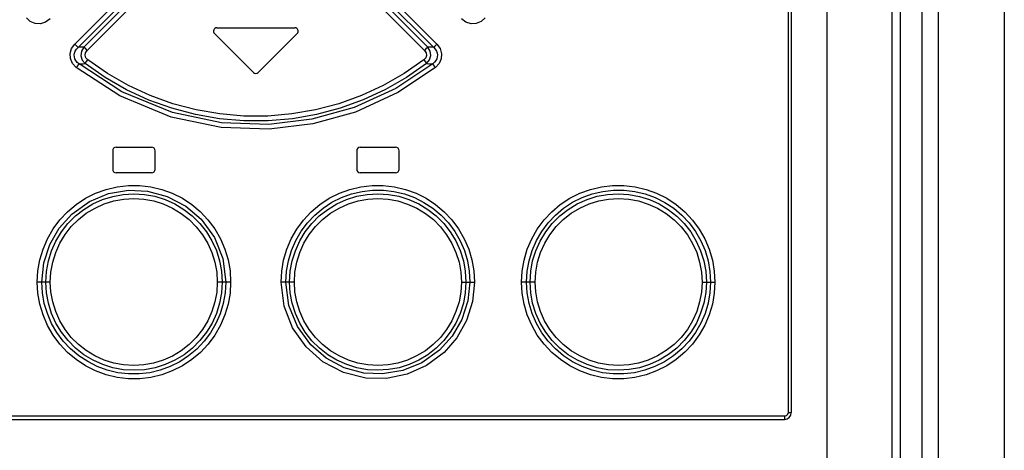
# Model space of a CAD drawing. Extents: x 0 to 594, y 0 to 420.
# Tile 13 of 105: x 104 to 115, y 253 to 258. Entities that reach past the tile are written whole.
import ezdxf

# ---------------------------------------------------------------- set-up
doc = ezdxf.new("R2010")
doc.units = 0
doc.header["$LTSCALE"] = 32.67
doc.layers.get('0').update_dxf_attribs({"linetype": 'CONTINUOUS'})
doc.layers.add('ROUNDS', color=7, linetype='CONTINUOUS')

msp = doc.modelspace()

# ---------------------------------------------------------------- linework, layer by layer
at = {"color": 9, "linetype": 'CONTINUOUS'}
for p, q in [((112.598, 253.363), (112.598, 278.823)), ((114.173, 278.303), (114.173, 182.322)), ((114.367, 278.303), (114.367, 182.322)), ((105.186, 258.722), (104.177, 257.711)), ((108.45, 257.711), (107.44, 258.722)), ((104.214, 257.671), (105.225, 258.682)), ((105.232, 258.625), (104.283, 257.676)), ((104.321, 257.636), (105.271, 258.586)), ((107.355, 258.586), (108.305, 257.636)), ((108.343, 257.676), (107.394, 258.625)), ((107.401, 258.682), (108.412, 257.671)), ((104.226, 257.477), (104.273, 257.479)), ((104.273, 257.479), (104.297, 257.48)), ((103.887, 254.903), (103.733, 254.903)), ((106.015, 254.903), (105.858, 254.903)), ((106.768, 254.903), (106.611, 254.903)), ((108.739, 254.903), (108.893, 254.903)), ((109.609, 254.903), (109.449, 254.903)), ((111.579, 254.903), (111.68, 254.903)), ((111.68, 254.903), (111.731, 254.903)), ((112.598, 253.363), (112.633, 253.363)), ((100.069, 253.323), (112.558, 253.323))]:
    msp.add_line(p, q, dxfattribs=at)
at = {"color": 7, "linetype": 'CONTINUOUS'}
for p, q in [((112.633, 278.823), (112.633, 253.363)), ((113.053, 278.723), (113.053, 183.022)), ((113.919, 278.323), (113.919, 182.322)), ((115.147, 278.303), (115.147, 182.322)), ((105.853, 257.903), (106.773, 257.903)), ((105.825, 257.835), (106.285, 257.375)), ((106.341, 257.375), (106.801, 257.835)), ((104.663, 256.493), (105.083, 256.493)), ((107.543, 256.493), (107.963, 256.493)), ((104.623, 256.453), (104.623, 256.233)), ((105.123, 256.233), (105.123, 256.453)), ((107.503, 256.453), (107.503, 256.233)), ((108.003, 256.233), (108.003, 256.453)), ((105.083, 256.193), (104.663, 256.193)), ((107.963, 256.193), (107.543, 256.193)), ((100.073, 253.283), (112.553, 253.283))]:
    msp.add_line(p, q, dxfattribs=at)
at = {"color": 9, "linetype": 'CONTINUOUS'}
for points in [[(103.886, 258.008), (103.831, 257.969), (103.771, 257.95), (103.708, 257.954), (103.651, 257.979), (103.605, 258.021)], [(109.021, 258.021), (108.973, 257.977), (108.915, 257.953), (108.853, 257.951), (108.793, 257.97), (108.74, 258.008)], [(104.194, 257.433), (104.148, 257.482), (104.124, 257.539), (104.121, 257.601), (104.139, 257.659), (104.177, 257.711)], [(104.226, 257.477), (104.204, 257.495), (104.188, 257.516), (104.177, 257.537), (104.171, 257.56), (104.17, 257.582), (104.173, 257.605), (104.181, 257.627), (104.195, 257.65), (104.214, 257.671)], [(104.214, 257.671), (104.206, 257.68), (104.193, 257.694), (104.176, 257.711)], [(104.283, 257.676), (104.26, 257.674), (104.237, 257.673), (104.214, 257.671)], [(104.283, 257.676), (104.255, 257.628), (104.248, 257.574), (104.263, 257.522), (104.297, 257.48)], [(104.321, 257.636), (104.305, 257.653), (104.292, 257.666), (104.283, 257.676)], [(108.343, 257.676), (108.334, 257.667), (108.321, 257.653), (108.305, 257.636)], [(108.329, 257.48), (108.364, 257.523), (108.378, 257.575), (108.371, 257.629), (108.343, 257.676)], [(108.412, 257.671), (108.389, 257.673), (108.366, 257.674), (108.343, 257.676)], [(108.412, 257.671), (108.431, 257.65), (108.445, 257.628), (108.453, 257.605), (108.456, 257.583), (108.455, 257.56), (108.449, 257.538), (108.438, 257.516), (108.422, 257.496), (108.4, 257.477)], [(108.45, 257.711), (108.434, 257.695), (108.42, 257.681), (108.412, 257.671)], [(108.45, 257.711), (108.489, 257.657), (108.506, 257.597), (108.502, 257.536), (108.477, 257.48), (108.433, 257.433)], [(104.329, 257.524), (104.307, 257.55), (104.299, 257.579), (104.303, 257.609), (104.321, 257.636)], [(108.305, 257.636), (108.323, 257.608), (108.327, 257.578), (108.319, 257.549), (108.297, 257.524)], [(104.194, 257.433), (104.208, 257.451), (104.219, 257.466), (104.226, 257.477)], [(108.433, 257.433), (107.99, 257.138), (107.491, 256.909), (106.986, 256.768), (106.469, 256.705), (105.902, 256.726), (105.315, 256.849), (104.708, 257.099), (104.194, 257.433)], [(108.4, 257.477), (107.965, 257.188), (107.473, 256.962), (106.975, 256.823), (106.466, 256.761), (105.907, 256.782), (105.329, 256.904), (104.732, 257.149), (104.226, 257.477)], [(104.297, 257.48), (104.304, 257.49), (104.315, 257.505), (104.329, 257.524)], [(108.329, 257.48), (108.093, 257.316), (107.842, 257.173), (107.58, 257.052), (107.308, 256.954), (107.03, 256.88), (106.746, 256.83), (106.459, 256.805), (106.171, 256.805), (105.883, 256.83), (105.599, 256.879), (105.32, 256.953), (105.048, 257.051), (104.785, 257.172), (104.534, 257.316), (104.297, 257.48)], [(108.297, 257.524), (108.064, 257.363), (107.816, 257.222), (107.558, 257.103), (107.291, 257.007), (107.016, 256.934), (106.737, 256.886), (106.454, 256.861), (106.17, 256.861), (105.887, 256.886), (105.608, 256.934), (105.334, 257.007), (105.067, 257.104), (104.808, 257.223), (104.562, 257.364), (104.329, 257.524)], [(108.297, 257.524), (108.311, 257.506), (108.322, 257.49), (108.329, 257.48)], [(108.329, 257.48), (108.353, 257.479), (108.376, 257.478), (108.4, 257.477)], [(108.4, 257.477), (108.407, 257.467), (108.418, 257.451), (108.433, 257.433)], [(103.733, 254.903), (103.741, 255.034), (103.763, 255.165), (103.801, 255.292), (103.854, 255.414), (103.92, 255.53), (103.999, 255.637), (104.091, 255.733), (104.192, 255.819), (104.303, 255.892), (104.422, 255.951), (104.546, 255.997), (104.676, 256.028), (104.808, 256.043), (104.94, 256.043), (105.072, 256.028), (105.202, 255.997), (105.327, 255.951), (105.446, 255.891), (105.557, 255.819), (105.657, 255.734), (105.748, 255.638), (105.828, 255.53), (105.895, 255.414), (105.947, 255.292), (105.985, 255.165), (106.008, 255.035), (106.015, 254.903)], [(106.611, 254.903), (106.618, 255.033), (106.641, 255.163), (106.678, 255.29), (106.731, 255.413), (106.797, 255.529), (106.876, 255.635), (106.967, 255.732), (107.068, 255.818), (107.18, 255.891), (107.299, 255.951), (107.424, 255.997), (107.553, 256.028), (107.684, 256.043), (107.817, 256.043), (107.95, 256.028), (108.079, 255.997), (108.204, 255.952), (108.323, 255.892), (108.434, 255.819), (108.536, 255.733), (108.627, 255.636), (108.706, 255.53), (108.772, 255.414), (108.825, 255.292), (108.863, 255.164), (108.886, 255.034), (108.893, 254.903)], [(109.449, 254.903), (109.456, 255.033), (109.478, 255.163), (109.516, 255.29), (109.569, 255.413), (109.635, 255.529), (109.714, 255.636), (109.805, 255.732), (109.906, 255.818), (110.018, 255.891), (110.137, 255.951), (110.262, 255.997), (110.391, 256.028), (110.523, 256.043), (110.657, 256.043), (110.789, 256.028), (110.918, 255.997), (111.043, 255.951), (111.163, 255.891), (111.274, 255.817), (111.375, 255.732), (111.466, 255.635), (111.545, 255.528), (111.611, 255.413), (111.663, 255.29), (111.701, 255.163), (111.723, 255.033), (111.731, 254.903)], [(103.787, 254.903), (103.81, 255.128), (103.881, 255.346), (103.993, 255.54), (104.142, 255.706), (104.35, 255.855), (104.573, 255.947), (104.811, 255.987), (105.036, 255.977), (105.268, 255.914), (105.485, 255.8), (105.667, 255.644), (105.823, 255.428), (105.922, 255.181), (105.959, 254.903)], [(103.833, 254.903), (103.841, 255.029), (103.864, 255.152), (103.901, 255.272), (103.952, 255.387), (104.018, 255.495), (104.095, 255.594), (104.184, 255.683), (104.283, 255.76), (104.39, 255.825), (104.504, 255.877), (104.623, 255.914), (104.746, 255.937), (104.872, 255.945), (104.998, 255.937), (105.121, 255.915), (105.241, 255.878), (105.356, 255.826), (105.464, 255.761), (105.563, 255.684), (105.652, 255.595), (105.729, 255.497), (105.795, 255.389), (105.847, 255.274), (105.884, 255.154), (105.907, 255.03), (105.915, 254.903)], [(106.668, 254.903), (106.675, 255.03), (106.697, 255.155), (106.734, 255.276), (106.784, 255.392), (106.847, 255.502), (106.923, 255.603), (107.009, 255.694), (107.106, 255.775), (107.211, 255.844), (107.325, 255.901), (107.443, 255.944), (107.566, 255.973), (107.691, 255.987), (107.818, 255.987), (107.943, 255.972), (108.066, 255.943), (108.184, 255.9), (108.297, 255.843), (108.403, 255.773), (108.499, 255.692), (108.586, 255.6), (108.661, 255.5), (108.724, 255.391), (108.774, 255.275), (108.81, 255.155), (108.832, 255.03), (108.839, 254.903)], [(106.711, 254.903), (106.719, 255.03), (106.741, 255.153), (106.779, 255.273), (106.831, 255.388), (106.896, 255.496), (106.974, 255.595), (107.062, 255.684), (107.161, 255.761), (107.269, 255.826), (107.383, 255.877), (107.503, 255.915), (107.626, 255.937), (107.751, 255.945), (107.877, 255.937), (108.001, 255.915), (108.12, 255.877), (108.235, 255.826), (108.343, 255.761), (108.442, 255.683), (108.531, 255.594), (108.608, 255.496), (108.673, 255.388), (108.725, 255.274), (108.762, 255.154), (108.785, 255.03), (108.793, 254.903)], [(109.508, 254.903), (109.516, 255.03), (109.538, 255.155), (109.574, 255.276), (109.625, 255.392), (109.688, 255.501), (109.763, 255.602), (109.85, 255.694), (109.946, 255.774), (110.052, 255.844), (110.165, 255.901), (110.284, 255.944), (110.407, 255.973), (110.533, 255.987), (110.66, 255.987), (110.785, 255.972), (110.908, 255.943), (111.026, 255.899), (111.139, 255.842), (111.245, 255.773), (111.341, 255.691), (111.427, 255.6), (111.502, 255.499), (111.565, 255.39), (111.615, 255.274), (111.651, 255.154), (111.673, 255.029), (111.68, 254.903)], [(109.549, 254.903), (109.557, 255.03), (109.58, 255.153), (109.617, 255.273), (109.668, 255.387), (109.734, 255.495), (109.812, 255.595), (109.9, 255.683), (109.999, 255.761), (110.107, 255.826), (110.222, 255.877), (110.341, 255.915), (110.465, 255.937), (110.591, 255.945), (110.716, 255.937), (110.84, 255.914), (110.959, 255.877), (111.073, 255.825), (111.181, 255.76), (111.28, 255.682), (111.369, 255.593), (111.446, 255.495), (111.511, 255.387), (111.562, 255.273), (111.6, 255.153), (111.623, 255.03), (111.63, 254.903)], [(103.887, 254.903), (103.894, 255.021), (103.916, 255.138), (103.951, 255.252), (104, 255.361), (104.061, 255.463), (104.135, 255.557), (104.219, 255.641), (104.312, 255.714), (104.415, 255.776), (104.524, 255.825), (104.637, 255.86), (104.753, 255.881), (104.873, 255.888), (104.992, 255.881), (105.108, 255.86), (105.221, 255.825), (105.331, 255.775), (105.433, 255.713), (105.526, 255.64), (105.61, 255.556), (105.684, 255.462), (105.746, 255.36), (105.794, 255.251), (105.83, 255.137), (105.851, 255.02), (105.858, 254.903)], [(106.768, 254.903), (106.775, 255.021), (106.796, 255.138), (106.832, 255.252), (106.881, 255.361), (106.943, 255.463), (107.017, 255.557), (107.101, 255.641), (107.194, 255.714), (107.297, 255.776), (107.406, 255.825), (107.52, 255.86), (107.635, 255.881), (107.754, 255.888), (107.874, 255.881), (107.99, 255.86), (108.103, 255.824), (108.212, 255.775), (108.315, 255.713), (108.408, 255.64), (108.492, 255.555), (108.565, 255.461), (108.627, 255.36), (108.675, 255.251), (108.711, 255.137), (108.732, 255.02), (108.739, 254.903)], [(109.609, 254.903), (109.616, 255.021), (109.637, 255.138), (109.673, 255.252), (109.722, 255.361), (109.783, 255.462), (109.857, 255.557), (109.941, 255.641), (110.034, 255.714), (110.137, 255.776), (110.246, 255.825), (110.36, 255.86), (110.476, 255.881), (110.595, 255.888), (110.714, 255.881), (110.83, 255.86), (110.944, 255.824), (111.053, 255.775), (111.156, 255.712), (111.249, 255.639), (111.333, 255.555), (111.406, 255.461), (111.468, 255.359), (111.516, 255.25), (111.551, 255.136), (111.573, 255.02), (111.579, 254.903)], [(106.015, 254.903), (106.008, 254.774), (105.985, 254.644), (105.948, 254.516), (105.895, 254.394), (105.829, 254.278), (105.75, 254.171), (105.659, 254.074), (105.558, 253.989), (105.446, 253.915), (105.327, 253.855), (105.202, 253.809), (105.073, 253.779), (104.942, 253.763), (104.808, 253.763), (104.676, 253.779), (104.547, 253.809), (104.422, 253.855), (104.303, 253.914), (104.192, 253.988), (104.09, 254.074), (103.999, 254.171), (103.92, 254.277), (103.854, 254.392), (103.801, 254.515), (103.763, 254.642), (103.741, 254.773), (103.733, 254.903)], [(105.959, 254.903), (105.951, 254.777), (105.929, 254.652), (105.893, 254.53), (105.842, 254.414), (105.779, 254.305), (105.703, 254.204), (105.617, 254.112), (105.52, 254.032), (105.415, 253.963), (105.301, 253.906), (105.183, 253.863), (105.06, 253.834), (104.935, 253.819), (104.808, 253.82), (104.683, 253.834), (104.56, 253.863), (104.442, 253.907), (104.329, 253.964), (104.223, 254.033), (104.127, 254.114), (104.04, 254.206), (103.965, 254.307), (103.902, 254.416), (103.853, 254.531), (103.816, 254.652), (103.794, 254.776), (103.787, 254.903)], [(105.915, 254.903), (105.907, 254.777), (105.885, 254.654), (105.847, 254.534), (105.796, 254.419), (105.73, 254.311), (105.652, 254.212), (105.564, 254.123), (105.465, 254.046), (105.357, 253.981), (105.243, 253.929), (105.124, 253.892), (105, 253.869), (104.875, 253.862), (104.749, 253.869), (104.625, 253.892), (104.506, 253.929), (104.391, 253.981), (104.283, 254.046), (104.184, 254.123), (104.096, 254.212), (104.018, 254.311), (103.953, 254.418), (103.901, 254.533), (103.864, 254.653), (103.841, 254.777), (103.833, 254.903)], [(105.858, 254.903), (105.851, 254.785), (105.83, 254.668), (105.794, 254.554), (105.745, 254.445), (105.683, 254.343), (105.61, 254.249), (105.525, 254.165), (105.432, 254.092), (105.329, 254.03), (105.22, 253.981), (105.106, 253.946), (104.991, 253.925), (104.872, 253.918), (104.752, 253.925), (104.636, 253.947), (104.523, 253.982), (104.414, 254.032), (104.311, 254.094), (104.218, 254.167), (104.134, 254.251), (104.061, 254.345), (103.999, 254.447), (103.951, 254.555), (103.915, 254.67), (103.894, 254.786), (103.887, 254.903)], [(108.893, 254.903), (108.87, 254.673), (108.799, 254.449), (108.684, 254.244), (108.536, 254.073), (108.327, 253.917), (108.097, 253.815), (107.855, 253.766), (107.61, 253.77), (107.349, 253.835), (107.103, 253.963), (106.906, 254.137), (106.746, 254.364), (106.647, 254.617), (106.611, 254.903)], [(108.839, 254.903), (108.816, 254.68), (108.746, 254.463), (108.632, 254.265), (108.482, 254.098), (108.273, 253.95), (108.048, 253.858), (107.809, 253.819), (107.589, 253.83), (107.356, 253.893), (107.141, 254.007), (106.96, 254.162), (106.803, 254.377), (106.704, 254.626), (106.668, 254.903)], [(108.793, 254.903), (108.785, 254.777), (108.762, 254.654), (108.725, 254.534), (108.674, 254.419), (108.608, 254.311), (108.531, 254.212), (108.442, 254.124), (108.344, 254.046), (108.236, 253.981), (108.122, 253.93), (108.003, 253.892), (107.88, 253.87), (107.754, 253.862), (107.629, 253.869), (107.505, 253.891), (107.385, 253.929), (107.27, 253.98), (107.162, 254.045), (107.063, 254.123), (106.974, 254.211), (106.897, 254.31), (106.831, 254.417), (106.78, 254.532), (106.742, 254.653), (106.719, 254.777), (106.711, 254.903)], [(108.739, 254.903), (108.732, 254.785), (108.711, 254.669), (108.675, 254.554), (108.626, 254.446), (108.565, 254.344), (108.491, 254.25), (108.407, 254.166), (108.314, 254.093), (108.211, 254.031), (108.102, 253.982), (107.99, 253.947), (107.873, 253.925), (107.754, 253.918), (107.634, 253.925), (107.518, 253.947), (107.405, 253.982), (107.295, 254.031), (107.193, 254.093), (107.1, 254.166), (107.016, 254.25), (106.942, 254.344), (106.88, 254.446), (106.832, 254.555), (106.796, 254.669), (106.775, 254.786), (106.768, 254.903)], [(111.731, 254.903), (111.723, 254.773), (111.701, 254.643), (111.663, 254.517), (111.611, 254.395), (111.545, 254.279), (111.466, 254.172), (111.375, 254.075), (111.274, 253.989), (111.163, 253.916), (111.043, 253.856), (110.918, 253.81), (110.788, 253.779), (110.656, 253.763), (110.524, 253.763), (110.392, 253.779), (110.262, 253.809), (110.136, 253.855), (110.017, 253.915), (109.907, 253.988), (109.805, 254.074), (109.715, 254.17), (109.635, 254.277), (109.569, 254.393), (109.516, 254.515), (109.479, 254.643), (109.456, 254.773), (109.449, 254.903)], [(111.68, 254.903), (111.673, 254.777), (111.651, 254.653), (111.615, 254.533), (111.565, 254.417), (111.502, 254.308), (111.427, 254.206), (111.34, 254.114), (111.243, 254.033), (111.138, 253.963), (111.024, 253.906), (110.905, 253.863), (110.782, 253.834), (110.657, 253.82), (110.53, 253.82), (110.405, 253.834), (110.282, 253.863), (110.163, 253.907), (110.051, 253.963), (109.945, 254.033), (109.849, 254.114), (109.762, 254.205), (109.687, 254.306), (109.624, 254.415), (109.574, 254.531), (109.538, 254.652), (109.516, 254.776), (109.508, 254.903)], [(111.63, 254.903), (111.623, 254.778), (111.6, 254.655), (111.563, 254.535), (111.512, 254.42), (111.447, 254.312), (111.369, 254.213), (111.281, 254.125), (111.182, 254.047), (111.075, 253.982), (110.96, 253.93), (110.841, 253.893), (110.718, 253.87), (110.592, 253.862), (110.466, 253.869), (110.342, 253.892), (110.222, 253.929), (110.108, 253.98), (110, 254.046), (109.9, 254.123), (109.812, 254.212), (109.734, 254.31), (109.669, 254.418), (109.617, 254.532), (109.58, 254.653), (109.557, 254.777), (109.549, 254.903)], [(111.579, 254.903), (111.572, 254.785), (111.551, 254.669), (111.516, 254.555), (111.467, 254.447), (111.406, 254.345), (111.332, 254.251), (111.249, 254.167), (111.155, 254.094), (111.053, 254.031), (110.943, 253.982), (110.831, 253.947), (110.715, 253.926), (110.594, 253.918), (110.475, 253.925), (110.359, 253.947), (110.246, 253.982), (110.136, 254.031), (110.033, 254.093), (109.94, 254.166), (109.856, 254.251), (109.783, 254.345), (109.721, 254.446), (109.673, 254.555), (109.637, 254.669), (109.616, 254.786), (109.609, 254.903)], [(112.558, 253.323), (112.577, 253.329), (112.592, 253.343), (112.598, 253.363)], [(112.553, 253.283), (112.555, 253.289), (112.557, 253.304), (112.558, 253.323)]]:
    msp.add_lwpolyline(points, dxfattribs=at)
at = {"color": 7, "linetype": 'CONTINUOUS'}
for centre, radius, start, end in [((105.853, 257.863), 0.04, 90, 225), ((106.773, 257.863), 0.04, 315, 90), ((106.313, 257.403), 0.04, 225, 315), ((104.663, 256.453), 0.04, 90, 180), ((105.083, 256.453), 0.04, 0, 90), ((107.543, 256.453), 0.04, 90, 180), ((107.963, 256.453), 0.04, 0, 90), ((104.663, 256.233), 0.04, 180, 270), ((105.083, 256.233), 0.04, 270, 360), ((107.543, 256.233), 0.04, 180, 270), ((107.963, 256.233), 0.04, 270, 360), ((112.553, 253.363), 0.08, 270, 360)]:
    msp.add_arc(centre, radius, start, end, dxfattribs=at)
at = {"layer": 'ROUNDS', "color": 7, "linetype": 'CONTINUOUS'}
msp.add_line((113.819, 278.323), (113.819, 182.122), dxfattribs=at)

doc.saveas('drawing.dxf')
